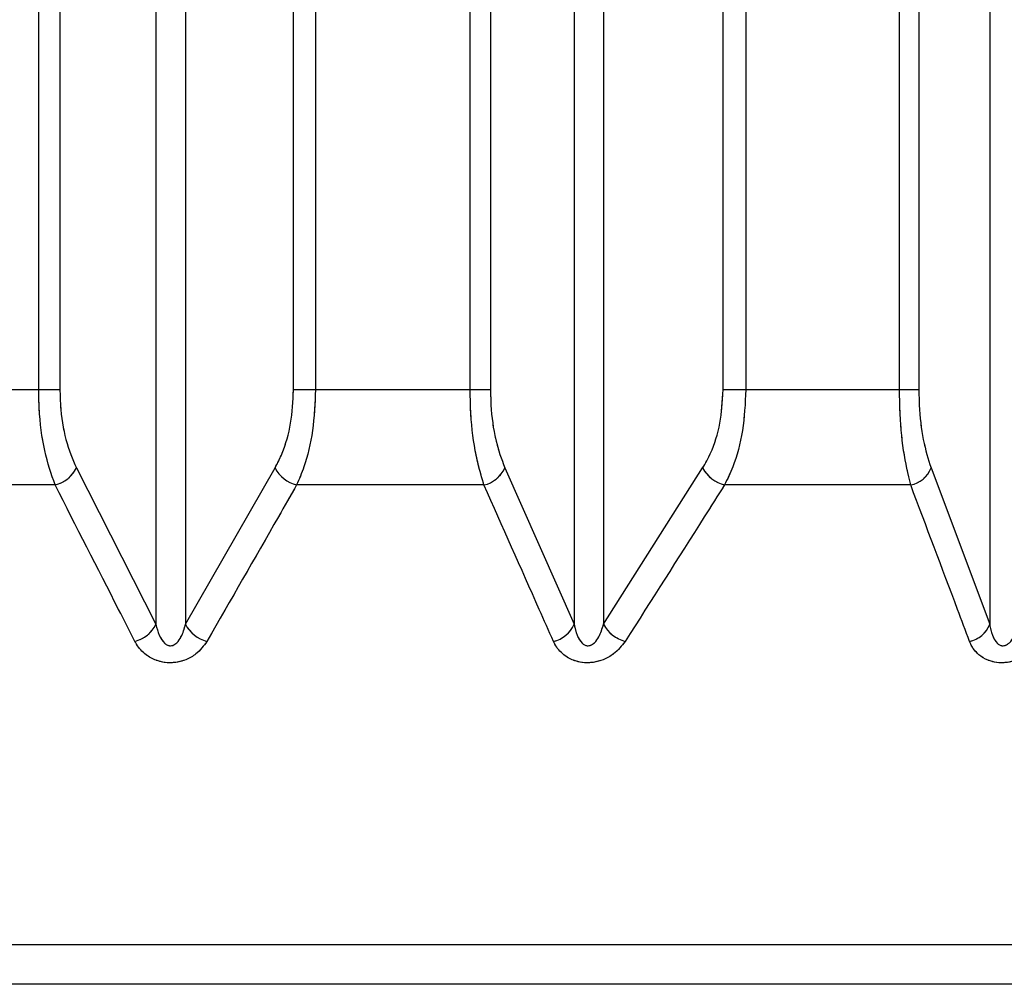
# Model space of a CAD drawing. Header units: inches. Extents: x 0.1 to 16.9, y 0.1 to 10.9.
# Tile 109 of 235: x 6.54458 to 6.54592, y 2.44266 to 2.44397. Entities that reach past the tile are written whole.
import ezdxf

# ---------------------------------------------------------------- set-up
doc = ezdxf.new("R2010")
doc.units = ezdxf.units.IN
doc.header["$MEASUREMENT"] = 0
doc.linetypes.add('PHANTOM', pattern=[0.49999999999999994, 0.25, -0.05, 0.05, -0.05, 0.05, -0.05])

msp = doc.modelspace()

# ---------------------------------------------------------------- linework, layer by layer
at = {"color": 7, "linetype": 'Continuous', "lineweight": 25}
for p, q in [((6.544604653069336, 2.443469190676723), (6.544604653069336, 2.447858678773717)), ((6.544633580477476, 2.447858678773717), (6.544633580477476, 2.443469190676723)), ((6.544952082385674, 2.443469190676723), (6.544952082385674, 2.447858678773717)), ((6.54498210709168, 2.447858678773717), (6.54498210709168, 2.443469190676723)), ((6.54519296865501, 2.443469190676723), (6.54519296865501, 2.447858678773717)), ((6.545220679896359, 2.447858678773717), (6.545220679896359, 2.443469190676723)), ((6.545537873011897, 2.443469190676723), (6.545537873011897, 2.447858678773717)), ((6.545568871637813, 2.447858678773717), (6.545568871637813, 2.443469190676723)), ((6.545778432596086, 2.443469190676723), (6.545778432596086, 2.447858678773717)), ((6.545804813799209, 2.447858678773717), (6.545804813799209, 2.443469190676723)), ((6.544764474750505, 2.447602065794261), (6.544764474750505, 2.443149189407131)), ((6.544804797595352, 2.447602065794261), (6.544804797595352, 2.443149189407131)), ((6.545334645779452, 2.447602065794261), (6.545334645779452, 2.443149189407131)), ((6.545374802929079, 2.447602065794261), (6.545374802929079, 2.443149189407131)), ((6.545901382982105, 2.447602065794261), (6.545901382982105, 2.443149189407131)), ((6.544604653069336, 2.443469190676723), (6.544393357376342, 2.443469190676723)), ((6.544633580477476, 2.443469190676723), (6.544604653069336, 2.443469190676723)), ((6.54498210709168, 2.443469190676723), (6.544952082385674, 2.443469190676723)), ((6.54519296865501, 2.443469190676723), (6.54498210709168, 2.443469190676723)), ((6.545220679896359, 2.443469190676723), (6.54519296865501, 2.443469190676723)), ((6.545568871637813, 2.443469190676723), (6.545537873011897, 2.443469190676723)), ((6.545778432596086, 2.443469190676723), (6.545568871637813, 2.443469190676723)), ((6.545804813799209, 2.443469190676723), (6.545778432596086, 2.443469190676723)), ((6.544655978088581, 2.443362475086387), (6.544764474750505, 2.443149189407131)), ((6.544804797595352, 2.443149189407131), (6.544926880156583, 2.443362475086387)), ((6.545240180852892, 2.443362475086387), (6.545334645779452, 2.443149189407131)), ((6.545374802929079, 2.443149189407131), (6.545509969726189, 2.443362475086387)), ((6.545821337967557, 2.443362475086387), (6.545901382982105, 2.443149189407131)), ((6.544626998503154, 2.443339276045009), (6.544371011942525, 2.443339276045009)), ((6.545211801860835, 2.443339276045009), (6.544956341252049, 2.443339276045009)), ((6.545793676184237, 2.443339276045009), (6.545539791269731, 2.443339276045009)), ((6.553004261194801, 2.44271199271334), (6.535993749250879, 2.44271199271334)), ((6.552874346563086, 2.442658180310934), (6.536123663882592, 2.442658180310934))]:
    msp.add_line(p, q, dxfattribs=at)
at = {"color": 7, "linetype": 'PHANTOM', "lineweight": 18}
for p, q in [((6.544604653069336, 2.443469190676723), (6.544604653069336, 2.447858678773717)), ((6.544604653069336, 2.443469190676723), (6.544604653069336, 2.447858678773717)), ((6.544604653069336, 2.443469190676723), (6.544604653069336, 2.447858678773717)), ((6.544633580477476, 2.447858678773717), (6.544633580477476, 2.443469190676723)), ((6.544633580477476, 2.447858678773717), (6.544633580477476, 2.443469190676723)), ((6.544633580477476, 2.447858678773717), (6.544633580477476, 2.443469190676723)), ((6.544952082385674, 2.443469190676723), (6.544952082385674, 2.447858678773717)), ((6.544952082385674, 2.443469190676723), (6.544952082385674, 2.447858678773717)), ((6.544952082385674, 2.443469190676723), (6.544952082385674, 2.447858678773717)), ((6.54498210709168, 2.447858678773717), (6.54498210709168, 2.443469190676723)), ((6.54498210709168, 2.447858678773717), (6.54498210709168, 2.443469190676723)), ((6.54498210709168, 2.447858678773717), (6.54498210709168, 2.443469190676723)), ((6.54519296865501, 2.443469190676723), (6.54519296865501, 2.447858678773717)), ((6.54519296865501, 2.443469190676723), (6.54519296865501, 2.447858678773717)), ((6.54519296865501, 2.443469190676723), (6.54519296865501, 2.447858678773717)), ((6.545220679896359, 2.447858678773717), (6.545220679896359, 2.443469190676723)), ((6.545220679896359, 2.447858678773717), (6.545220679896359, 2.443469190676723)), ((6.545220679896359, 2.447858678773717), (6.545220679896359, 2.443469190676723)), ((6.545537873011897, 2.443469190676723), (6.545537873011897, 2.447858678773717)), ((6.545537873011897, 2.443469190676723), (6.545537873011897, 2.447858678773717)), ((6.545537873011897, 2.443469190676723), (6.545537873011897, 2.447858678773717)), ((6.545568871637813, 2.447858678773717), (6.545568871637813, 2.443469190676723)), ((6.545568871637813, 2.447858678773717), (6.545568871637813, 2.443469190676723)), ((6.545568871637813, 2.447858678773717), (6.545568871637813, 2.443469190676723)), ((6.545778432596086, 2.443469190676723), (6.545778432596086, 2.447858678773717)), ((6.545778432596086, 2.443469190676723), (6.545778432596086, 2.447858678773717)), ((6.545778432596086, 2.443469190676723), (6.545778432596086, 2.447858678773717)), ((6.545804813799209, 2.447858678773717), (6.545804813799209, 2.443469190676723)), ((6.545804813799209, 2.447858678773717), (6.545804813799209, 2.443469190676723)), ((6.545804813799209, 2.447858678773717), (6.545804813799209, 2.443469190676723)), ((6.544764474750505, 2.447602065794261), (6.544764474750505, 2.443149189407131)), ((6.544764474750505, 2.447602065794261), (6.544764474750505, 2.443149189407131)), ((6.544764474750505, 2.447602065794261), (6.544764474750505, 2.443149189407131)), ((6.544804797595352, 2.447602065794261), (6.544804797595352, 2.443149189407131)), ((6.544804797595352, 2.447602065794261), (6.544804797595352, 2.443149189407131)), ((6.544804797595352, 2.447602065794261), (6.544804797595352, 2.443149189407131)), ((6.545334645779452, 2.447602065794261), (6.545334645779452, 2.443149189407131)), ((6.545334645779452, 2.447602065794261), (6.545334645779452, 2.443149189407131)), ((6.545334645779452, 2.447602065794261), (6.545334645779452, 2.443149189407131)), ((6.545374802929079, 2.447602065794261), (6.545374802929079, 2.443149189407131)), ((6.545374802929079, 2.447602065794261), (6.545374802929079, 2.443149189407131)), ((6.545374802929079, 2.447602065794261), (6.545374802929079, 2.443149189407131)), ((6.545901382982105, 2.447602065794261), (6.545901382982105, 2.443149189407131)), ((6.545901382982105, 2.447602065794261), (6.545901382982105, 2.443149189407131)), ((6.545901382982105, 2.447602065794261), (6.545901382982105, 2.443149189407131)), ((6.544604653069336, 2.443469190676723), (6.544393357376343, 2.443469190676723)), ((6.544604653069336, 2.443469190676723), (6.544393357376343, 2.443469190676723)), ((6.544604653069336, 2.443469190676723), (6.544393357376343, 2.443469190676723)), ((6.544633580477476, 2.443469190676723), (6.544604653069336, 2.443469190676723)), ((6.544633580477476, 2.443469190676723), (6.544604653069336, 2.443469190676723)), ((6.544633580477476, 2.443469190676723), (6.544604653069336, 2.443469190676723)), ((6.54498210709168, 2.443469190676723), (6.544952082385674, 2.443469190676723)), ((6.54498210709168, 2.443469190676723), (6.544952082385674, 2.443469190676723)), ((6.54498210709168, 2.443469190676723), (6.544952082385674, 2.443469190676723)), ((6.54519296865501, 2.443469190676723), (6.54498210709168, 2.443469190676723)), ((6.54519296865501, 2.443469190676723), (6.54498210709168, 2.443469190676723)), ((6.54519296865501, 2.443469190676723), (6.54498210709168, 2.443469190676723)), ((6.545220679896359, 2.443469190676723), (6.54519296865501, 2.443469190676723)), ((6.545220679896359, 2.443469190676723), (6.54519296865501, 2.443469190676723)), ((6.545220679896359, 2.443469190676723), (6.54519296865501, 2.443469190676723)), ((6.545568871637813, 2.443469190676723), (6.545537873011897, 2.443469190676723)), ((6.545568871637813, 2.443469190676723), (6.545537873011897, 2.443469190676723)), ((6.545568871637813, 2.443469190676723), (6.545537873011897, 2.443469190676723)), ((6.545778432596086, 2.443469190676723), (6.545568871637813, 2.443469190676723)), ((6.545778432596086, 2.443469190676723), (6.545568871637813, 2.443469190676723)), ((6.545778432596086, 2.443469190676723), (6.545568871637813, 2.443469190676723)), ((6.545804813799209, 2.443469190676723), (6.545778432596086, 2.443469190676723)), ((6.545804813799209, 2.443469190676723), (6.545778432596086, 2.443469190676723)), ((6.545804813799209, 2.443469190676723), (6.545778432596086, 2.443469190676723)), ((6.544655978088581, 2.443362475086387), (6.544764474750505, 2.443149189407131)), ((6.544655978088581, 2.443362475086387), (6.544764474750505, 2.443149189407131)), ((6.544655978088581, 2.443362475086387), (6.544764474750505, 2.443149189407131)), ((6.544804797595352, 2.443149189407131), (6.544926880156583, 2.443362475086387)), ((6.544804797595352, 2.443149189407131), (6.544926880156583, 2.443362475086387)), ((6.544804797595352, 2.443149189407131), (6.544926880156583, 2.443362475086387)), ((6.545240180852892, 2.443362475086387), (6.545334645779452, 2.443149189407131)), ((6.545240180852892, 2.443362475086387), (6.545334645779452, 2.443149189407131)), ((6.545240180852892, 2.443362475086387), (6.545334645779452, 2.443149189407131)), ((6.545374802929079, 2.443149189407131), (6.545509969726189, 2.443362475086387)), ((6.545374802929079, 2.443149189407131), (6.545509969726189, 2.443362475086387)), ((6.545374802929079, 2.443149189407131), (6.545509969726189, 2.443362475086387)), ((6.545821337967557, 2.443362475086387), (6.545901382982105, 2.443149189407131)), ((6.545821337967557, 2.443362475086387), (6.545901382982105, 2.443149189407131)), ((6.545821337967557, 2.443362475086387), (6.545901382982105, 2.443149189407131)), ((6.544626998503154, 2.443339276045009), (6.544371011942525, 2.443339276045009)), ((6.544626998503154, 2.443339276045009), (6.544371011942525, 2.443339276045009)), ((6.544626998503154, 2.443339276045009), (6.544371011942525, 2.443339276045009)), ((6.545211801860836, 2.443339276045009), (6.544956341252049, 2.443339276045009)), ((6.545211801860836, 2.443339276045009), (6.544956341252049, 2.443339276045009)), ((6.545211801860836, 2.443339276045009), (6.544956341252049, 2.443339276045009)), ((6.545793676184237, 2.443339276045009), (6.545539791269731, 2.443339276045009)), ((6.545793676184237, 2.443339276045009), (6.545539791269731, 2.443339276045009)), ((6.545793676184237, 2.443339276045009), (6.545539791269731, 2.443339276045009)), ((6.553004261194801, 2.44271199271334), (6.53599374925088, 2.44271199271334)), ((6.553004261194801, 2.44271199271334), (6.53599374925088, 2.44271199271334)), ((6.553004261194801, 2.44271199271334), (6.53599374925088, 2.44271199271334)), ((6.552874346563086, 2.442658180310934), (6.536123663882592, 2.442658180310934)), ((6.552874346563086, 2.442658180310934), (6.536123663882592, 2.442658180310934)), ((6.552874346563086, 2.442658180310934), (6.536123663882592, 2.442658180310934))]:
    msp.add_line(p, q, dxfattribs=at)
at = {"color": 7, "linetype": 'Continuous', "lineweight": 25}
for centre, radius, start, end in [((6.544617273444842, 2.443381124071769), 4.296317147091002e-05, 283.0827473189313, 334.2739256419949), ((6.544967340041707, 2.443383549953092), 4.561964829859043e-05, 207.5142414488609, 256.0486668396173), ((6.545203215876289, 2.443378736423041), 4.03836670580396e-05, 282.275367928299, 336.2547300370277), ((6.545552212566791, 2.443386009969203), 4.835647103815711e-05, 209.1236248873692, 255.1156166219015), ((6.545786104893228, 2.443376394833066), 3.788309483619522e-05, 281.5287347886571, 338.4422069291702), ((6.544725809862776, 2.443167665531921), 4.285254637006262e-05, 283.4619224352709, 334.4590662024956), ((6.544845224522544, 2.443170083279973), 4.550703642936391e-05, 207.3313042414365, 255.6790139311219), ((6.545297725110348, 2.443165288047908), 4.027781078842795e-05, 282.6657490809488, 336.4411956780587), ((6.545417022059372, 2.443172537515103), 4.824509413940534e-05, 208.9435591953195, 254.7540373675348), ((6.545866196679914, 2.443162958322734), 3.778437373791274e-05, 281.9322564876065, 338.6288657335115)]:
    msp.add_arc(centre, radius, start, end, dxfattribs=at)
at = {"color": 7, "linetype": 'PHANTOM', "lineweight": 18}
for centre, radius, start, end in [((6.544617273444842, 2.443381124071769), 4.296317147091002e-05, 283.0827473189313, 334.2739256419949), ((6.544617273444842, 2.443381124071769), 4.296317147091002e-05, 283.0827473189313, 334.2739256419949), ((6.544617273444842, 2.443381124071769), 4.296317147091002e-05, 283.0827473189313, 334.2739256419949), ((6.544967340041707, 2.443383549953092), 4.561964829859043e-05, 207.5142414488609, 256.0486668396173), ((6.544967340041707, 2.443383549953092), 4.561964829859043e-05, 207.5142414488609, 256.0486668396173), ((6.544967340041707, 2.443383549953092), 4.561964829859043e-05, 207.5142414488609, 256.0486668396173), ((6.545203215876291, 2.443378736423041), 4.038366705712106e-05, 282.2753679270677, 336.2547300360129), ((6.545203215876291, 2.443378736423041), 4.038366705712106e-05, 282.2753679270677, 336.2547300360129), ((6.545203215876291, 2.443378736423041), 4.038366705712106e-05, 282.2753679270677, 336.2547300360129), ((6.545552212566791, 2.443386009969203), 4.835647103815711e-05, 209.1236248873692, 255.1156166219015), ((6.545552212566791, 2.443386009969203), 4.835647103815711e-05, 209.1236248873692, 255.1156166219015), ((6.545552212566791, 2.443386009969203), 4.835647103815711e-05, 209.1236248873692, 255.1156166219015), ((6.545786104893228, 2.443376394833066), 3.788309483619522e-05, 281.5287347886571, 338.4422069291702), ((6.545786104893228, 2.443376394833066), 3.788309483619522e-05, 281.5287347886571, 338.4422069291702), ((6.545786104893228, 2.443376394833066), 3.788309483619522e-05, 281.5287347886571, 338.4422069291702), ((6.544725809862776, 2.443167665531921), 4.285254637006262e-05, 283.4619224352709, 334.4590662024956), ((6.544725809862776, 2.443167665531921), 4.285254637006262e-05, 283.4619224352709, 334.4590662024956), ((6.544725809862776, 2.443167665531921), 4.285254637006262e-05, 283.4619224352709, 334.4590662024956), ((6.544845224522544, 2.443170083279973), 4.550703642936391e-05, 207.3313042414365, 255.6790139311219), ((6.544845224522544, 2.443170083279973), 4.550703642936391e-05, 207.3313042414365, 255.6790139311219), ((6.544845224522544, 2.443170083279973), 4.550703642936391e-05, 207.3313042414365, 255.6790139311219), ((6.545297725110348, 2.443165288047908), 4.027781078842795e-05, 282.6657490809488, 336.4411956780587), ((6.545297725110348, 2.443165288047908), 4.027781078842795e-05, 282.6657490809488, 336.4411956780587), ((6.545297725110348, 2.443165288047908), 4.027781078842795e-05, 282.6657490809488, 336.4411956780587), ((6.545417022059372, 2.443172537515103), 4.824509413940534e-05, 208.9435591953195, 254.7540373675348), ((6.545417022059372, 2.443172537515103), 4.824509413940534e-05, 208.9435591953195, 254.7540373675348), ((6.545417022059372, 2.443172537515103), 4.824509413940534e-05, 208.9435591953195, 254.7540373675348), ((6.545866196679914, 2.443162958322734), 3.778437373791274e-05, 281.9322564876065, 338.6288657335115), ((6.545866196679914, 2.443162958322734), 3.778437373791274e-05, 281.9322564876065, 338.6288657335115), ((6.545866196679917, 2.443162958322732), 3.77843737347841e-05, 281.9322564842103, 338.6288657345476)]:
    msp.add_arc(centre, radius, start, end, dxfattribs=at)
at = {"color": 7, "linetype": 'Continuous', "lineweight": 25}
for points, knots in [([(6.544626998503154, 2.443339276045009), (6.544621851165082, 2.443354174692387), (6.544611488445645, 2.443384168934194), (6.544605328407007, 2.443431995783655), (6.544604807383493, 2.443460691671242), (6.544604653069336, 2.443469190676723)], [0, 0, 0, 0, 0.4099050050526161, 0.8252285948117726, 1, 1, 1, 1]), ([(6.544633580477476, 2.443469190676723), (6.544633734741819, 2.443462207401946), (6.544634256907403, 2.443438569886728), (6.544640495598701, 2.443399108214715), (6.54465082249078, 2.443374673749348), (6.544655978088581, 2.443362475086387)], [0, 0, 0, 0, 0.1735354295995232, 0.5873958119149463, 1, 1, 1, 1]), ([(6.544926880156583, 2.443362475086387), (6.544930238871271, 2.443369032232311), (6.544939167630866, 2.443386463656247), (6.544949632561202, 2.443422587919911), (6.544951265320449, 2.443453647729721), (6.544952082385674, 2.443469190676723)], [0, 0, 0, 0, 0.2315050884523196, 0.6154298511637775, 1, 1, 1, 1]), ([(6.54498210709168, 2.443469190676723), (6.544981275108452, 2.4434502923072), (6.544979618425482, 2.44341266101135), (6.544968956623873, 2.4433686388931), (6.544959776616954, 2.443347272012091), (6.544956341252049, 2.443339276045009)], [0, 0, 0, 0, 0.3869935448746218, 0.7705992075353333, 1, 1, 1, 1]), ([(6.545211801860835, 2.443339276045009), (6.545207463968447, 2.443354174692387), (6.545198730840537, 2.443384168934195), (6.545193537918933, 2.443431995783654), (6.545193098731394, 2.443460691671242), (6.54519296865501, 2.443469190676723)], [0, 0, 0, 0, 0.4099050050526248, 0.8252285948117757, 1, 1, 1, 1]), ([(6.545220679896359, 2.443469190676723), (6.545220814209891, 2.443462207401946), (6.545221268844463, 2.443438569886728), (6.545226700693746, 2.443399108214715), (6.545235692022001, 2.443374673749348), (6.545240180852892, 2.443362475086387)], [0, 0, 0, 0, 0.1735354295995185, 0.5873958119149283, 1, 1, 1, 1]), ([(6.545509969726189, 2.443362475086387), (6.545513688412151, 2.443369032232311), (6.545523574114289, 2.443386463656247), (6.545535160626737, 2.443422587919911), (6.545536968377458, 2.443453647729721), (6.545537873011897, 2.443469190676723)], [0, 0, 0, 0, 0.2315050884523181, 0.615429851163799, 0.9999999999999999, 0.9999999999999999, 0.9999999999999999, 0.9999999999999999]), ([(6.545568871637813, 2.443469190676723), (6.545567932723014, 2.4434502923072), (6.545566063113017, 2.44341266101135), (6.545554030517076, 2.4433686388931), (6.545543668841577, 2.443347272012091), (6.545539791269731, 2.443339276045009)], [0, 0, 0, 0, 0.3869935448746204, 0.7705992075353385, 1, 1, 1, 1]), ([(6.545793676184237, 2.443339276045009), (6.545790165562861, 2.443354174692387), (6.545783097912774, 2.443384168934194), (6.545778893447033, 2.443431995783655), (6.545778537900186, 2.443460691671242), (6.545778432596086, 2.443469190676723)], [0, 0, 0, 0, 0.4099050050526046, 0.8252285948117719, 0.9999999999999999, 0.9999999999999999, 0.9999999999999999, 0.9999999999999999]), ([(6.545804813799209, 2.443469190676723), (6.545804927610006, 2.443462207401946), (6.545805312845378, 2.443438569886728), (6.54580991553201, 2.443399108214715), (6.545817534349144, 2.443374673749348), (6.545821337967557, 2.443362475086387)], [0, 0, 0, 0, 0.1735354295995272, 0.5873958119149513, 1, 1, 1, 1]), ([(6.544735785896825, 2.443125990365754), (6.544728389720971, 2.443140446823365), (6.544692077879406, 2.443211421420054), (6.544655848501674, 2.443282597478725), (6.544626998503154, 2.443339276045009)], [0, 0, 0, 0, 0.2036849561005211, 1, 1, 1, 1]), ([(6.544956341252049, 2.443339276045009), (6.544948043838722, 2.443324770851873), (6.544907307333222, 2.443253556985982), (6.544866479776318, 2.443182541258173), (6.544833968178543, 2.443125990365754)], [0, 0, 0, 0, 0.2036849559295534, 1, 1, 1, 1]), ([(6.545306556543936, 2.443125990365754), (6.545300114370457, 2.443140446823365), (6.545268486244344, 2.443211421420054), (6.545236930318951, 2.443282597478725), (6.545211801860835, 2.443339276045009)], [0, 0, 0, 0, 0.2036849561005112, 1, 1, 1, 1]), ([(6.545539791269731, 2.443339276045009), (6.545530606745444, 2.443324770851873), (6.545485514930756, 2.443253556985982), (6.545440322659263, 2.443182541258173), (6.545404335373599, 2.443125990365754)], [0, 0, 0, 0, 0.2036849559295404, 1, 1, 1, 1]), ([(6.54587400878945, 2.443125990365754), (6.545868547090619, 2.443140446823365), (6.545841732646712, 2.443211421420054), (6.545814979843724, 2.443282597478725), (6.545793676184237, 2.443339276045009)], [0, 0, 0, 0, 0.2036849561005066, 1, 1, 1, 1]), ([(6.544764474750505, 2.443149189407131), (6.544764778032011, 2.443147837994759), (6.544766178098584, 2.443141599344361), (6.544769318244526, 2.443132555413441), (6.544774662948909, 2.443124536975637), (6.544778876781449, 2.44312137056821), (6.544781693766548, 2.4431201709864), (6.544784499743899, 2.443119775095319), (6.544787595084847, 2.443120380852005), (6.544790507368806, 2.443121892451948), (6.544794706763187, 2.443125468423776), (6.54480062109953, 2.443134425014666), (6.544803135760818, 2.443143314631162), (6.544804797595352, 2.443149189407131)], [0, 0, 0, 0, 0.0564900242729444, 0.2607801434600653, 0.3867306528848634, 0.4358741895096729, 0.4646030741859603, 0.5036756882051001, 0.5409810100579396, 0.5816903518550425, 0.6276471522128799, 0.7539275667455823, 1, 1, 1, 1]), ([(6.545334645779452, 2.443149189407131), (6.545334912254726, 2.443147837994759), (6.545336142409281, 2.443141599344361), (6.545339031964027, 2.443132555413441), (6.545344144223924, 2.443124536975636), (6.545348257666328, 2.44312137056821), (6.54535103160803, 2.4431201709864), (6.545353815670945, 2.443119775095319), (6.545356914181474, 2.443120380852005), (6.54535985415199, 2.443121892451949), (6.545364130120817, 2.443125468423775), (6.545370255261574, 2.443134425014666), (6.545372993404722, 2.443143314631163), (6.545374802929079, 2.443149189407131)], [0, 0, 0, 0, 0.05649002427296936, 0.2607801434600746, 0.3867306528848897, 0.435874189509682, 0.4646030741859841, 0.503675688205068, 0.5409810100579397, 0.5816903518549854, 0.6276471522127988, 0.7539275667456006, 1, 1, 1, 1]), ([(6.545901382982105, 2.443149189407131), (6.545901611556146, 2.443147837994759), (6.545902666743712, 2.44314159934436), (6.545905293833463, 2.443132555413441), (6.545910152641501, 2.443124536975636), (6.545914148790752, 2.443121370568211), (6.545916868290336, 2.443120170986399), (6.545919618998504, 2.443119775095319), (6.545922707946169, 2.443120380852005), (6.545925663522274, 2.443121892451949), (6.545929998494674, 2.443125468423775), (6.545936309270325, 2.443134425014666), (6.54593925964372, 2.443143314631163), (6.545941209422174, 2.443149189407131)], [0, 0, 0, 0, 0.05649002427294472, 0.2607801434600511, 0.3867306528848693, 0.4358741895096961, 0.4646030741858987, 0.5036756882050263, 0.5409810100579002, 0.5816903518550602, 0.6276471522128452, 0.7539275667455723, 1, 1, 1, 1]), ([(6.544833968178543, 2.443125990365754), (6.544829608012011, 2.443119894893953), (6.54482259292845, 2.443110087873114), (6.544806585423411, 2.443100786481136), (6.54479189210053, 2.443096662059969), (6.544777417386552, 2.443096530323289), (6.544763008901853, 2.443100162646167), (6.544748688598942, 2.443108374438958), (6.544740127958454, 2.443118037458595), (6.544736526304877, 2.443124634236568), (6.544735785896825, 2.443125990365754)], [0, 0, 0, 0, 0.2086143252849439, 0.3356401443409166, 0.4424206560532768, 0.549660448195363, 0.6478447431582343, 0.7774633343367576, 0.9542521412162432, 1, 1, 1, 1]), ([(6.545404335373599, 2.443125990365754), (6.545399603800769, 2.443119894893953), (6.545391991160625, 2.443110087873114), (6.545375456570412, 2.443100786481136), (6.545360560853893, 2.44309666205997), (6.545346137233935, 2.443096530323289), (6.545332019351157, 2.443100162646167), (6.545318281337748, 2.443108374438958), (6.545310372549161, 2.443118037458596), (6.545307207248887, 2.443124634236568), (6.545306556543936, 2.443125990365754)], [0, 0, 0, 0, 0.2086143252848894, 0.3356401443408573, 0.4424206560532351, 0.5496604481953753, 0.6478447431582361, 0.7774633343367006, 0.9542521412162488, 1, 1, 1, 1]), ([(6.545970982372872, 2.443125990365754), (6.545965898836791, 2.443119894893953), (6.545957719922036, 2.443110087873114), (6.545940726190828, 2.443100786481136), (6.545925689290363, 2.443096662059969), (6.545911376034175, 2.44309653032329), (6.545897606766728, 2.443100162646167), (6.545884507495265, 2.443108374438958), (6.545877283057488, 2.443118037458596), (6.545874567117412, 2.443124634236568), (6.54587400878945, 2.443125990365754)], [0, 0, 0, 0, 0.2086143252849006, 0.3356401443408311, 0.4424206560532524, 0.5496604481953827, 0.6478447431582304, 0.7774633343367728, 0.9542521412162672, 1, 1, 1, 1])]:
    msp.add_open_spline(points, degree=3, knots=knots, dxfattribs=at)
at = {"color": 7, "linetype": 'PHANTOM', "lineweight": 18}
for points, knots in [([(6.544626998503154, 2.443339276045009), (6.544621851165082, 2.443354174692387), (6.544611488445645, 2.443384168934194), (6.544605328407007, 2.443431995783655), (6.544604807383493, 2.443460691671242), (6.544604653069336, 2.443469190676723)], [0, 0, 0, 0, 0.4099050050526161, 0.8252285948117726, 1, 1, 1, 1]), ([(6.544626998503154, 2.443339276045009), (6.544621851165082, 2.443354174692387), (6.544611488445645, 2.443384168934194), (6.544605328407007, 2.443431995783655), (6.544604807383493, 2.443460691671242), (6.544604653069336, 2.443469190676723)], [0, 0, 0, 0, 0.4099050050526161, 0.8252285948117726, 1, 1, 1, 1]), ([(6.544626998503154, 2.443339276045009), (6.544621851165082, 2.443354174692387), (6.544611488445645, 2.443384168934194), (6.544605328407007, 2.443431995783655), (6.544604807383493, 2.443460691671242), (6.544604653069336, 2.443469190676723)], [0, 0, 0, 0, 0.4099050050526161, 0.8252285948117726, 1, 1, 1, 1]), ([(6.544633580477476, 2.443469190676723), (6.544633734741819, 2.443462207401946), (6.544634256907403, 2.443438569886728), (6.544640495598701, 2.443399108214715), (6.54465082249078, 2.443374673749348), (6.544655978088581, 2.443362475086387)], [0, 0, 0, 0, 0.1735354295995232, 0.5873958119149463, 1, 1, 1, 1]), ([(6.544633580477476, 2.443469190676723), (6.544633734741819, 2.443462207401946), (6.544634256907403, 2.443438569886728), (6.544640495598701, 2.443399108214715), (6.54465082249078, 2.443374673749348), (6.544655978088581, 2.443362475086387)], [0, 0, 0, 0, 0.1735354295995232, 0.5873958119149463, 1, 1, 1, 1]), ([(6.544633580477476, 2.443469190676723), (6.544633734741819, 2.443462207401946), (6.544634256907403, 2.443438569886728), (6.544640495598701, 2.443399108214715), (6.54465082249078, 2.443374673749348), (6.544655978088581, 2.443362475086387)], [0, 0, 0, 0, 0.1735354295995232, 0.5873958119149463, 1, 1, 1, 1]), ([(6.544926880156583, 2.443362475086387), (6.544930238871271, 2.443369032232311), (6.544939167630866, 2.443386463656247), (6.544949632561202, 2.443422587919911), (6.544951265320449, 2.443453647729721), (6.544952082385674, 2.443469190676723)], [0, 0, 0, 0, 0.2315050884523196, 0.6154298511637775, 1, 1, 1, 1]), ([(6.544926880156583, 2.443362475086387), (6.544930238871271, 2.443369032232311), (6.544939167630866, 2.443386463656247), (6.544949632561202, 2.443422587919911), (6.544951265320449, 2.443453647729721), (6.544952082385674, 2.443469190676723)], [0, 0, 0, 0, 0.2315050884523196, 0.6154298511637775, 1, 1, 1, 1]), ([(6.544926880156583, 2.443362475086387), (6.544930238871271, 2.443369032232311), (6.544939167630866, 2.443386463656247), (6.544949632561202, 2.443422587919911), (6.544951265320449, 2.443453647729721), (6.544952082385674, 2.443469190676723)], [0, 0, 0, 0, 0.2315050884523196, 0.6154298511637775, 1, 1, 1, 1]), ([(6.54498210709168, 2.443469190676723), (6.544981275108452, 2.4434502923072), (6.544979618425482, 2.44341266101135), (6.544968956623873, 2.4433686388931), (6.544959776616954, 2.443347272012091), (6.544956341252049, 2.443339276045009)], [0, 0, 0, 0, 0.3869935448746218, 0.7705992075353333, 1, 1, 1, 1]), ([(6.54498210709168, 2.443469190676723), (6.544981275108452, 2.4434502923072), (6.544979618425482, 2.44341266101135), (6.544968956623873, 2.4433686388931), (6.544959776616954, 2.443347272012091), (6.544956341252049, 2.443339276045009)], [0, 0, 0, 0, 0.3869935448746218, 0.7705992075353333, 1, 1, 1, 1]), ([(6.54498210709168, 2.443469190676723), (6.544981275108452, 2.4434502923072), (6.544979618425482, 2.44341266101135), (6.544968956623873, 2.4433686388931), (6.544959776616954, 2.443347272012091), (6.544956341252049, 2.443339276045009)], [0, 0, 0, 0, 0.3869935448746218, 0.7705992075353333, 1, 1, 1, 1]), ([(6.545211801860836, 2.443339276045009), (6.545207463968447, 2.443354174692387), (6.545198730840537, 2.443384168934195), (6.545193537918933, 2.443431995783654), (6.545193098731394, 2.443460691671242), (6.54519296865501, 2.443469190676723)], [0, 0, 0, 0, 0.4099050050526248, 0.8252285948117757, 1, 1, 1, 1]), ([(6.545211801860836, 2.443339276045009), (6.545207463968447, 2.443354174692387), (6.545198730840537, 2.443384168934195), (6.545193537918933, 2.443431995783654), (6.545193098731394, 2.443460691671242), (6.54519296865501, 2.443469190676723)], [0, 0, 0, 0, 0.4099050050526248, 0.8252285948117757, 1, 1, 1, 1]), ([(6.545211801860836, 2.443339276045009), (6.545207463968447, 2.443354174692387), (6.545198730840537, 2.443384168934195), (6.545193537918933, 2.443431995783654), (6.545193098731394, 2.443460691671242), (6.54519296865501, 2.443469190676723)], [0, 0, 0, 0, 0.4099050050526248, 0.8252285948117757, 1, 1, 1, 1]), ([(6.545220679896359, 2.443469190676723), (6.545220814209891, 2.443462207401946), (6.545221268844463, 2.443438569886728), (6.545226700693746, 2.443399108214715), (6.545235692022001, 2.443374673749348), (6.545240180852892, 2.443362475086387)], [0, 0, 0, 0, 0.1735354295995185, 0.5873958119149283, 1, 1, 1, 1]), ([(6.545220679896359, 2.443469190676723), (6.545220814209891, 2.443462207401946), (6.545221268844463, 2.443438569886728), (6.545226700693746, 2.443399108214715), (6.545235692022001, 2.443374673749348), (6.545240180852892, 2.443362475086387)], [0, 0, 0, 0, 0.1735354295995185, 0.5873958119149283, 1, 1, 1, 1]), ([(6.545220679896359, 2.443469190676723), (6.545220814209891, 2.443462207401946), (6.545221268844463, 2.443438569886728), (6.545226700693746, 2.443399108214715), (6.545235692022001, 2.443374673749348), (6.545240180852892, 2.443362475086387)], [0, 0, 0, 0, 0.1735354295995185, 0.5873958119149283, 1, 1, 1, 1]), ([(6.545509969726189, 2.443362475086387), (6.545513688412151, 2.443369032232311), (6.54552357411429, 2.443386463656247), (6.545535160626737, 2.443422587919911), (6.545536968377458, 2.443453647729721), (6.545537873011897, 2.443469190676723)], [0, 0, 0, 0, 0.2315050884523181, 0.615429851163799, 0.9999999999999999, 0.9999999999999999, 0.9999999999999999, 0.9999999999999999]), ([(6.545509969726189, 2.443362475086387), (6.545513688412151, 2.443369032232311), (6.54552357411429, 2.443386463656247), (6.545535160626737, 2.443422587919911), (6.545536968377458, 2.443453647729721), (6.545537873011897, 2.443469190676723)], [0, 0, 0, 0, 0.2315050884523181, 0.615429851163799, 0.9999999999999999, 0.9999999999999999, 0.9999999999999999, 0.9999999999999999]), ([(6.545509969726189, 2.443362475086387), (6.545513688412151, 2.443369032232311), (6.54552357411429, 2.443386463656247), (6.545535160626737, 2.443422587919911), (6.545536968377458, 2.443453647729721), (6.545537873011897, 2.443469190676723)], [0, 0, 0, 0, 0.2315050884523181, 0.615429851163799, 0.9999999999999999, 0.9999999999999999, 0.9999999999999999, 0.9999999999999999]), ([(6.545568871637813, 2.443469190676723), (6.545567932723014, 2.4434502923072), (6.545566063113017, 2.44341266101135), (6.545554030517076, 2.4433686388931), (6.545543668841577, 2.443347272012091), (6.545539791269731, 2.443339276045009)], [0, 0, 0, 0, 0.3869935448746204, 0.7705992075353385, 1, 1, 1, 1]), ([(6.545568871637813, 2.443469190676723), (6.545567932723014, 2.4434502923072), (6.545566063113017, 2.44341266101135), (6.545554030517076, 2.4433686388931), (6.545543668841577, 2.443347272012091), (6.545539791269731, 2.443339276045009)], [0, 0, 0, 0, 0.3869935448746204, 0.7705992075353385, 1, 1, 1, 1]), ([(6.545568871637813, 2.443469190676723), (6.545567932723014, 2.4434502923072), (6.545566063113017, 2.44341266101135), (6.545554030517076, 2.4433686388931), (6.545543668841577, 2.443347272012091), (6.545539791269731, 2.443339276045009)], [0, 0, 0, 0, 0.3869935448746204, 0.7705992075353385, 1, 1, 1, 1]), ([(6.545793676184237, 2.443339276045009), (6.545790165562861, 2.443354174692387), (6.545783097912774, 2.443384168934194), (6.545778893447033, 2.443431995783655), (6.545778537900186, 2.443460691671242), (6.545778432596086, 2.443469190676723)], [0, 0, 0, 0, 0.4099050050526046, 0.8252285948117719, 0.9999999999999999, 0.9999999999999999, 0.9999999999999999, 0.9999999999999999]), ([(6.545793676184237, 2.443339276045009), (6.545790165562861, 2.443354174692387), (6.545783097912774, 2.443384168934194), (6.545778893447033, 2.443431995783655), (6.545778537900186, 2.443460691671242), (6.545778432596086, 2.443469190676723)], [0, 0, 0, 0, 0.4099050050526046, 0.8252285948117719, 0.9999999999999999, 0.9999999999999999, 0.9999999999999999, 0.9999999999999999]), ([(6.545793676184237, 2.443339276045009), (6.545790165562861, 2.443354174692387), (6.545783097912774, 2.443384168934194), (6.545778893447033, 2.443431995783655), (6.545778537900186, 2.443460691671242), (6.545778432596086, 2.443469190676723)], [0, 0, 0, 0, 0.4099050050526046, 0.8252285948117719, 0.9999999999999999, 0.9999999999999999, 0.9999999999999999, 0.9999999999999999]), ([(6.545804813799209, 2.443469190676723), (6.545804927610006, 2.443462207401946), (6.545805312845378, 2.443438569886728), (6.54580991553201, 2.443399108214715), (6.545817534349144, 2.443374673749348), (6.545821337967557, 2.443362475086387)], [0, 0, 0, 0, 0.1735354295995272, 0.5873958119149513, 1, 1, 1, 1]), ([(6.545804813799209, 2.443469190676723), (6.545804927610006, 2.443462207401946), (6.545805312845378, 2.443438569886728), (6.54580991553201, 2.443399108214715), (6.545817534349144, 2.443374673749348), (6.545821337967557, 2.443362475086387)], [0, 0, 0, 0, 0.1735354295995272, 0.5873958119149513, 1, 1, 1, 1]), ([(6.545804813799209, 2.443469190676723), (6.545804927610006, 2.443462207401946), (6.545805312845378, 2.443438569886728), (6.54580991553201, 2.443399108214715), (6.545817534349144, 2.443374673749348), (6.545821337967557, 2.443362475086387)], [0, 0, 0, 0, 0.1735354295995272, 0.5873958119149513, 1, 1, 1, 1]), ([(6.544735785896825, 2.443125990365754), (6.544728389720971, 2.443140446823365), (6.544692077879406, 2.443211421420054), (6.544655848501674, 2.443282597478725), (6.544626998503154, 2.443339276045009)], [0, 0, 0, 0, 0.2036849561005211, 1, 1, 1, 1]), ([(6.544735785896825, 2.443125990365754), (6.544728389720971, 2.443140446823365), (6.544692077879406, 2.443211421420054), (6.544655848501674, 2.443282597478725), (6.544626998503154, 2.443339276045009)], [0, 0, 0, 0, 0.2036849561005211, 1, 1, 1, 1]), ([(6.544735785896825, 2.443125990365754), (6.544728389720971, 2.443140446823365), (6.544692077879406, 2.443211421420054), (6.544655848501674, 2.443282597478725), (6.544626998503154, 2.443339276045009)], [0, 0, 0, 0, 0.2036849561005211, 1, 1, 1, 1]), ([(6.544956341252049, 2.443339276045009), (6.544948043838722, 2.443324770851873), (6.544907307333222, 2.443253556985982), (6.544866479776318, 2.443182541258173), (6.544833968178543, 2.443125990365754)], [0, 0, 0, 0, 0.2036849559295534, 1, 1, 1, 1]), ([(6.544956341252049, 2.443339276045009), (6.544948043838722, 2.443324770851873), (6.544907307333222, 2.443253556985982), (6.544866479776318, 2.443182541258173), (6.544833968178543, 2.443125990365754)], [0, 0, 0, 0, 0.2036849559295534, 1, 1, 1, 1]), ([(6.544956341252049, 2.443339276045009), (6.544948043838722, 2.443324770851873), (6.544907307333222, 2.443253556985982), (6.544866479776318, 2.443182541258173), (6.544833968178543, 2.443125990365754)], [0, 0, 0, 0, 0.2036849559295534, 1, 1, 1, 1]), ([(6.545306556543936, 2.443125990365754), (6.545300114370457, 2.443140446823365), (6.545268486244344, 2.443211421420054), (6.545236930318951, 2.443282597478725), (6.545211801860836, 2.443339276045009)], [0, 0, 0, 0, 0.2036849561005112, 1, 1, 1, 1]), ([(6.545306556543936, 2.443125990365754), (6.545300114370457, 2.443140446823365), (6.545268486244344, 2.443211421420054), (6.545236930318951, 2.443282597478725), (6.545211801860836, 2.443339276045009)], [0, 0, 0, 0, 0.2036849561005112, 1, 1, 1, 1]), ([(6.545306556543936, 2.443125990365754), (6.545300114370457, 2.443140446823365), (6.545268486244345, 2.443211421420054), (6.545236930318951, 2.443282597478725), (6.545211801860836, 2.443339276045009)], [0, 0, 0, 0, 0.2036849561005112, 1, 1, 1, 1]), ([(6.545539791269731, 2.443339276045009), (6.545530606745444, 2.443324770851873), (6.545485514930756, 2.443253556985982), (6.545440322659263, 2.443182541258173), (6.545404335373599, 2.443125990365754)], [0, 0, 0, 0, 0.2036849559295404, 1, 1, 1, 1]), ([(6.545539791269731, 2.443339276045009), (6.545530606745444, 2.443324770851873), (6.545485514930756, 2.443253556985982), (6.545440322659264, 2.443182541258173), (6.545404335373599, 2.443125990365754)], [0, 0, 0, 0, 0.2036849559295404, 1, 1, 1, 1]), ([(6.545539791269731, 2.443339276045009), (6.545530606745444, 2.443324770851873), (6.545485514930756, 2.443253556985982), (6.545440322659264, 2.443182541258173), (6.545404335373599, 2.443125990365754)], [0, 0, 0, 0, 0.2036849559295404, 1, 1, 1, 1]), ([(6.54587400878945, 2.443125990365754), (6.545868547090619, 2.443140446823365), (6.545841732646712, 2.443211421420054), (6.545814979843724, 2.443282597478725), (6.545793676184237, 2.443339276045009)], [0, 0, 0, 0, 0.2036849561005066, 1, 1, 1, 1]), ([(6.54587400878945, 2.443125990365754), (6.545868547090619, 2.443140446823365), (6.545841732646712, 2.443211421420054), (6.545814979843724, 2.443282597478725), (6.545793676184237, 2.443339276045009)], [0, 0, 0, 0, 0.2036849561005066, 1, 1, 1, 1]), ([(6.54587400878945, 2.443125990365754), (6.545868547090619, 2.443140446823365), (6.545841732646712, 2.443211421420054), (6.545814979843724, 2.443282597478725), (6.545793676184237, 2.443339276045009)], [0, 0, 0, 0, 0.2036849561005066, 1, 1, 1, 1]), ([(6.544764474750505, 2.443149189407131), (6.544764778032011, 2.443147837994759), (6.544766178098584, 2.443141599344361), (6.544769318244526, 2.443132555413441), (6.544774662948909, 2.443124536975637), (6.544778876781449, 2.44312137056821), (6.544781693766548, 2.4431201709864), (6.544784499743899, 2.443119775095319), (6.544787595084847, 2.443120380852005), (6.544790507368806, 2.443121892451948), (6.544794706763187, 2.443125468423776), (6.54480062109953, 2.443134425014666), (6.544803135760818, 2.443143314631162), (6.544804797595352, 2.443149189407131)], [0, 0, 0, 0, 0.0564900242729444, 0.2607801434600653, 0.3867306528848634, 0.4358741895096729, 0.4646030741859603, 0.5036756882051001, 0.5409810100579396, 0.5816903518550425, 0.6276471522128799, 0.7539275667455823, 1, 1, 1, 1]), ([(6.544764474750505, 2.443149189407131), (6.544764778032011, 2.443147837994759), (6.544766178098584, 2.443141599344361), (6.544769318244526, 2.443132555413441), (6.544774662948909, 2.443124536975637), (6.544778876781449, 2.44312137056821), (6.544781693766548, 2.4431201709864), (6.544784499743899, 2.443119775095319), (6.544787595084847, 2.443120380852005), (6.544790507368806, 2.443121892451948), (6.544794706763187, 2.443125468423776), (6.54480062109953, 2.443134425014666), (6.544803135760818, 2.443143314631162), (6.544804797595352, 2.443149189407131)], [0, 0, 0, 0, 0.0564900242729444, 0.2607801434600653, 0.3867306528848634, 0.4358741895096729, 0.4646030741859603, 0.5036756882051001, 0.5409810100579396, 0.5816903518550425, 0.6276471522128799, 0.7539275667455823, 1, 1, 1, 1]), ([(6.544764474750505, 2.443149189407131), (6.544764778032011, 2.443147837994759), (6.544766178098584, 2.443141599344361), (6.544769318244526, 2.443132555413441), (6.544774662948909, 2.443124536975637), (6.544778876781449, 2.44312137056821), (6.544781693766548, 2.4431201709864), (6.544784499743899, 2.443119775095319), (6.544787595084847, 2.443120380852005), (6.544790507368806, 2.443121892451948), (6.544794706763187, 2.443125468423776), (6.54480062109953, 2.443134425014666), (6.544803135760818, 2.443143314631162), (6.544804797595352, 2.443149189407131)], [0, 0, 0, 0, 0.0564900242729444, 0.2607801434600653, 0.3867306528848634, 0.4358741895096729, 0.4646030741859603, 0.5036756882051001, 0.5409810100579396, 0.5816903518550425, 0.6276471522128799, 0.7539275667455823, 1, 1, 1, 1]), ([(6.545334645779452, 2.443149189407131), (6.545334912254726, 2.443147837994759), (6.545336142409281, 2.443141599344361), (6.545339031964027, 2.443132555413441), (6.545344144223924, 2.443124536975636), (6.545348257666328, 2.44312137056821), (6.54535103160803, 2.4431201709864), (6.545353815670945, 2.443119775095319), (6.545356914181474, 2.443120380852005), (6.54535985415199, 2.443121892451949), (6.545364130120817, 2.443125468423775), (6.545370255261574, 2.443134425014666), (6.545372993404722, 2.443143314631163), (6.545374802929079, 2.443149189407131)], [0, 0, 0, 0, 0.05649002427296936, 0.2607801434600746, 0.3867306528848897, 0.435874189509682, 0.4646030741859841, 0.503675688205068, 0.5409810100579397, 0.5816903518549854, 0.6276471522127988, 0.7539275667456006, 1, 1, 1, 1]), ([(6.545334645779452, 2.443149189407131), (6.545334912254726, 2.443147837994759), (6.545336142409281, 2.443141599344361), (6.545339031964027, 2.443132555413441), (6.545344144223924, 2.443124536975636), (6.545348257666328, 2.44312137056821), (6.54535103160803, 2.4431201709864), (6.545353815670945, 2.443119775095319), (6.545356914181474, 2.443120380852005), (6.54535985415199, 2.443121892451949), (6.545364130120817, 2.443125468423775), (6.545370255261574, 2.443134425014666), (6.545372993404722, 2.443143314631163), (6.545374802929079, 2.443149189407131)], [0, 0, 0, 0, 0.05649002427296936, 0.2607801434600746, 0.3867306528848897, 0.435874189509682, 0.4646030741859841, 0.503675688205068, 0.5409810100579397, 0.5816903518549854, 0.6276471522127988, 0.7539275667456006, 1, 1, 1, 1]), ([(6.545334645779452, 2.443149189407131), (6.545334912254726, 2.443147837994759), (6.545336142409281, 2.443141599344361), (6.545339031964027, 2.443132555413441), (6.545344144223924, 2.443124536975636), (6.545348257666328, 2.44312137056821), (6.54535103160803, 2.4431201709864), (6.545353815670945, 2.443119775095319), (6.545356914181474, 2.443120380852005), (6.54535985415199, 2.443121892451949), (6.545364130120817, 2.443125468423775), (6.545370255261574, 2.443134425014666), (6.545372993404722, 2.443143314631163), (6.545374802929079, 2.443149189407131)], [0, 0, 0, 0, 0.05649002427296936, 0.2607801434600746, 0.3867306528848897, 0.435874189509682, 0.4646030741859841, 0.503675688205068, 0.5409810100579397, 0.5816903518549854, 0.6276471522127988, 0.7539275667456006, 1, 1, 1, 1]), ([(6.545901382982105, 2.443149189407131), (6.545901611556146, 2.443147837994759), (6.545902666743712, 2.44314159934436), (6.545905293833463, 2.443132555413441), (6.545910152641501, 2.443124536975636), (6.545914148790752, 2.443121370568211), (6.545916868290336, 2.443120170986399), (6.545919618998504, 2.443119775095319), (6.545922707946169, 2.443120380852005), (6.545925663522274, 2.443121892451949), (6.545929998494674, 2.443125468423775), (6.545936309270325, 2.443134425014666), (6.54593925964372, 2.443143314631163), (6.545941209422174, 2.443149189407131)], [0, 0, 0, 0, 0.05649002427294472, 0.2607801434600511, 0.3867306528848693, 0.4358741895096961, 0.4646030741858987, 0.5036756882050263, 0.5409810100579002, 0.5816903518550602, 0.6276471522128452, 0.7539275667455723, 1, 1, 1, 1]), ([(6.545901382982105, 2.443149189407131), (6.545901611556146, 2.443147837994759), (6.545902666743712, 2.44314159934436), (6.545905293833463, 2.443132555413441), (6.545910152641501, 2.443124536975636), (6.545914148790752, 2.443121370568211), (6.545916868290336, 2.443120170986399), (6.545919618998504, 2.443119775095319), (6.545922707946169, 2.443120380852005), (6.545925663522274, 2.443121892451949), (6.545929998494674, 2.443125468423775), (6.545936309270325, 2.443134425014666), (6.54593925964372, 2.443143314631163), (6.545941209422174, 2.443149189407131)], [0, 0, 0, 0, 0.05649002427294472, 0.2607801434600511, 0.3867306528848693, 0.4358741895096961, 0.4646030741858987, 0.5036756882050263, 0.5409810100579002, 0.5816903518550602, 0.6276471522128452, 0.7539275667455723, 1, 1, 1, 1]), ([(6.545901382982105, 2.443149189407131), (6.545901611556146, 2.443147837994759), (6.545902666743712, 2.44314159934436), (6.545905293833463, 2.443132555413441), (6.545910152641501, 2.443124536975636), (6.545914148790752, 2.443121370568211), (6.545916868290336, 2.443120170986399), (6.545919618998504, 2.443119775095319), (6.545922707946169, 2.443120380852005), (6.545925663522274, 2.443121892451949), (6.545929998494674, 2.443125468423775), (6.545936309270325, 2.443134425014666), (6.54593925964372, 2.443143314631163), (6.545941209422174, 2.443149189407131)], [0, 0, 0, 0, 0.05649002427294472, 0.2607801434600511, 0.3867306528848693, 0.4358741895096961, 0.4646030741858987, 0.5036756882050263, 0.5409810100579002, 0.5816903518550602, 0.6276471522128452, 0.7539275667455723, 1, 1, 1, 1]), ([(6.544833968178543, 2.443125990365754), (6.544829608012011, 2.443119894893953), (6.54482259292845, 2.443110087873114), (6.544806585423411, 2.443100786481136), (6.54479189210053, 2.443096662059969), (6.544777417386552, 2.443096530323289), (6.544763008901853, 2.443100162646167), (6.544748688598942, 2.443108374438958), (6.544740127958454, 2.443118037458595), (6.544736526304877, 2.443124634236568), (6.544735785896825, 2.443125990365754)], [0, 0, 0, 0, 0.2086143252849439, 0.3356401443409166, 0.4424206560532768, 0.549660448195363, 0.6478447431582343, 0.7774633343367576, 0.9542521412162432, 1, 1, 1, 1]), ([(6.544833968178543, 2.443125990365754), (6.544829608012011, 2.443119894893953), (6.54482259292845, 2.443110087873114), (6.544806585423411, 2.443100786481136), (6.54479189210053, 2.443096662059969), (6.544777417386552, 2.443096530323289), (6.544763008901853, 2.443100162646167), (6.544748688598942, 2.443108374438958), (6.544740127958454, 2.443118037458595), (6.544736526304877, 2.443124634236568), (6.544735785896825, 2.443125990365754)], [0, 0, 0, 0, 0.2086143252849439, 0.3356401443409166, 0.4424206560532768, 0.549660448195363, 0.6478447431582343, 0.7774633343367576, 0.9542521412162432, 1, 1, 1, 1]), ([(6.544833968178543, 2.443125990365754), (6.544829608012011, 2.443119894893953), (6.54482259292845, 2.443110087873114), (6.544806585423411, 2.443100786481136), (6.54479189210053, 2.443096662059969), (6.544777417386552, 2.443096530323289), (6.544763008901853, 2.443100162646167), (6.544748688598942, 2.443108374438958), (6.544740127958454, 2.443118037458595), (6.544736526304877, 2.443124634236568), (6.544735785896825, 2.443125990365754)], [0, 0, 0, 0, 0.2086143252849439, 0.3356401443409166, 0.4424206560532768, 0.549660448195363, 0.6478447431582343, 0.7774633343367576, 0.9542521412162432, 1, 1, 1, 1]), ([(6.545404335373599, 2.443125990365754), (6.545399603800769, 2.443119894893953), (6.545391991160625, 2.443110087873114), (6.545375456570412, 2.443100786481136), (6.545360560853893, 2.44309666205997), (6.545346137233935, 2.443096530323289), (6.545332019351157, 2.443100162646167), (6.545318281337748, 2.443108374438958), (6.545310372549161, 2.443118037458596), (6.545307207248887, 2.443124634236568), (6.545306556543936, 2.443125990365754)], [0, 0, 0, 0, 0.2086143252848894, 0.3356401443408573, 0.4424206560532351, 0.5496604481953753, 0.6478447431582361, 0.7774633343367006, 0.9542521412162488, 1, 1, 1, 1]), ([(6.545404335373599, 2.443125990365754), (6.545399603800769, 2.443119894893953), (6.545391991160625, 2.443110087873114), (6.545375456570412, 2.443100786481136), (6.545360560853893, 2.44309666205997), (6.545346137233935, 2.443096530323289), (6.545332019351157, 2.443100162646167), (6.545318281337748, 2.443108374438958), (6.545310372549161, 2.443118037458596), (6.545307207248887, 2.443124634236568), (6.545306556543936, 2.443125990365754)], [0, 0, 0, 0, 0.2086143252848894, 0.3356401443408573, 0.4424206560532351, 0.5496604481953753, 0.6478447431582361, 0.7774633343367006, 0.9542521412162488, 1, 1, 1, 1]), ([(6.545404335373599, 2.443125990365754), (6.545399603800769, 2.443119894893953), (6.545391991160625, 2.443110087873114), (6.545375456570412, 2.443100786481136), (6.545360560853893, 2.44309666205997), (6.545346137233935, 2.443096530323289), (6.545332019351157, 2.443100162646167), (6.545318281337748, 2.443108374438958), (6.545310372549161, 2.443118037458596), (6.545307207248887, 2.443124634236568), (6.545306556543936, 2.443125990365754)], [0, 0, 0, 0, 0.2086143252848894, 0.3356401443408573, 0.4424206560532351, 0.5496604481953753, 0.6478447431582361, 0.7774633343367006, 0.9542521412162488, 1, 1, 1, 1]), ([(6.545970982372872, 2.443125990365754), (6.545965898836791, 2.443119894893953), (6.545957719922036, 2.443110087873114), (6.545940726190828, 2.443100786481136), (6.545925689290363, 2.443096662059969), (6.545911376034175, 2.44309653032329), (6.545897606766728, 2.443100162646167), (6.545884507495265, 2.443108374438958), (6.545877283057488, 2.443118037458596), (6.545874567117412, 2.443124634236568), (6.54587400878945, 2.443125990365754)], [0, 0, 0, 0, 0.2086143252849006, 0.3356401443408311, 0.4424206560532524, 0.5496604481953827, 0.6478447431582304, 0.7774633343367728, 0.9542521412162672, 1, 1, 1, 1]), ([(6.545970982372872, 2.443125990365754), (6.545965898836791, 2.443119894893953), (6.545957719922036, 2.443110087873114), (6.545940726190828, 2.443100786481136), (6.545925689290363, 2.443096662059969), (6.545911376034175, 2.44309653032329), (6.545897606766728, 2.443100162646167), (6.545884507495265, 2.443108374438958), (6.545877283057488, 2.443118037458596), (6.545874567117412, 2.443124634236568), (6.54587400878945, 2.443125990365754)], [0, 0, 0, 0, 0.2086143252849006, 0.3356401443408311, 0.4424206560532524, 0.5496604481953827, 0.6478447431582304, 0.7774633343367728, 0.9542521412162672, 1, 1, 1, 1]), ([(6.545970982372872, 2.443125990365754), (6.545965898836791, 2.443119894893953), (6.545957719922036, 2.443110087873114), (6.545940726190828, 2.443100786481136), (6.545925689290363, 2.443096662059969), (6.545911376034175, 2.44309653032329), (6.545897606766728, 2.443100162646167), (6.545884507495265, 2.443108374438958), (6.545877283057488, 2.443118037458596), (6.545874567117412, 2.443124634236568), (6.54587400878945, 2.443125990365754)], [0, 0, 0, 0, 0.2086143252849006, 0.3356401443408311, 0.4424206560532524, 0.5496604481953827, 0.6478447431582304, 0.7774633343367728, 0.9542521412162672, 1, 1, 1, 1])]:
    msp.add_open_spline(points, degree=3, knots=knots, dxfattribs=at)

doc.saveas('drawing.dxf')
